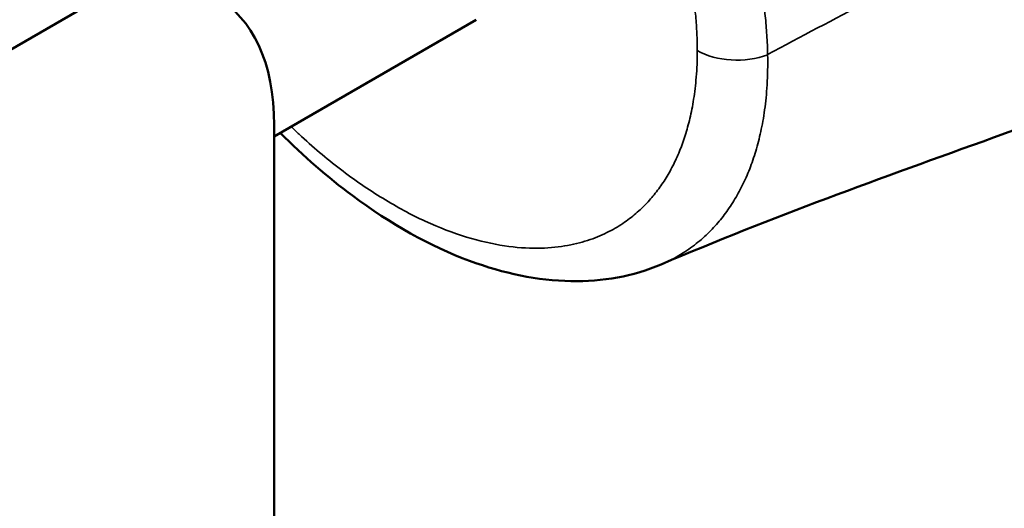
# Model space of a CAD drawing. Header units: millimetres. Extents: x 0 to 594, y 0 to 420.
# Tile 6 of 23: x 518.23 to 535.88, y 65.71 to 74.47. Entities that reach past the tile are written whole.
import ezdxf

# ---------------------------------------------------------------- set-up
doc = ezdxf.new("R2010")
doc.units = ezdxf.units.MM
doc.header["$LTSCALE"] = 2
doc.layers.add('Visible (ISO)', color=7, linetype='Continuous', lineweight=50)
doc.layers.add('Visible Narrow (ISO)', color=7, linetype='Continuous', lineweight=35)

msp = doc.modelspace()

# ---------------------------------------------------------------- linework, layer by layer
at = {"layer": 'Visible (ISO)'}
for p, q in [((506.471, 67.238), (519.257, 74.62)), ((522.792, 72.381), (526.414, 74.471)), ((522.792, 72.579), (522.792, 41.552))]:
    msp.add_line(p, q, dxfattribs=at)
msp.add_ellipse((519.257, 70.538), major_axis=(2.5, 4.33), ratio=0.57735, start_param=5.497787, end_param=7.068583, dxfattribs=at)
for points, knots in [([(566.001, 94.76), (566.001, 93.687), (565.838, 92.523), (565.175, 90.438), (564.719, 89.486), (563.651, 87.757), (563.057, 86.964), (561.637, 85.255), (560.788, 84.359), (558.246, 81.932), (556.41, 80.49), (553.131, 78.683), (551.76, 78.116), (549.393, 77.308), (548.41, 77.019), (546.524, 76.392), (545.539, 76.042), (541.652, 74.614), (538.688, 73.438), (533.669, 71.633), (531.716, 70.934), (529.729, 70.086)], [0, 0, 0, 0, 0.36327, 0.36327, 0.680504, 0.680504, 0.974046, 0.974046, 1.353882, 1.353882, 2.060051, 2.060051, 2.498862, 2.498862, 2.87322, 2.87322, 3.267976, 3.267976, 4.45231, 4.45231, 5.247447, 5.247447, 5.247447, 5.247447]), ([(529.729, 70.086), (529.228, 69.872), (528.673, 69.775), (527.517, 69.796), (526.902, 69.924), (525.588, 70.412), (524.875, 70.812), (523.752, 71.647), (523.317, 72.025), (522.901, 72.444)], [0, 0, 0, 0, 0.2321008, 0.2321008, 0.4771855, 0.4771855, 0.7625507, 0.7625507, 0.9478008, 0.9478008, 0.9478008, 0.9478008])]:
    msp.add_open_spline(points, degree=3, knots=knots, dxfattribs=at)
at = {"layer": 'Visible Narrow (ISO)'}
msp.add_ellipse((531.082, 74.325), major_axis=(1, 0), ratio=0.577319, start_param=3.926964, end_param=5.300232, dxfattribs=at)
for points, knots in [([(566.001, 94.76), (566.001, 94.646), (565.927, 94.525), (565.776, 94.4), (565.432, 94.118), (564.694, 93.824), (563.644, 92.964), (562.743, 92.228), (561.614, 91.075), (560.446, 90.092), (559.269, 89.102), (558.053, 88.283), (556.715, 87.528), (555.334, 86.749), (553.823, 86.037), (552.344, 85.333), (550.867, 84.629), (549.422, 83.933), (548.01, 83.117), (546.575, 82.289), (545.174, 81.338), (543.746, 80.451), (542.344, 79.58), (540.915, 78.769), (539.482, 77.989), (538.063, 77.217), (536.641, 76.475), (535.218, 75.732), (534.023, 75.109), (532.828, 74.486), (531.636, 73.845)], [0.1374957, 0.1374957, 0.1374957, 0.1374957, 0.182957, 0.182957, 0.182957, 0.2862952, 0.2862952, 0.2862952, 0.3748498, 0.3748498, 0.3748498, 0.4640566, 0.4640566, 0.4640566, 0.5561033, 0.5561033, 0.5561033, 0.6480442, 0.6480442, 0.6480442, 0.7414635, 0.7414635, 0.7414635, 0.8331203, 0.8331203, 0.8331203, 0.9238269, 0.9238269, 0.9238269, 1, 1, 1, 1]), ([(531.636, 73.845), (531.634, 73.962), (531.629, 74.081), (531.621, 74.197), (531.614, 74.313), (531.605, 74.426), (531.593, 74.541), (531.581, 74.656), (531.567, 74.772), (531.55, 74.89), (531.534, 75.007), (531.515, 75.125), (531.494, 75.244), (531.473, 75.363), (531.449, 75.483), (531.424, 75.604), (531.398, 75.724), (531.37, 75.846), (531.34, 75.968), (531.31, 76.089), (531.278, 76.212), (531.243, 76.334), (531.209, 76.457), (531.172, 76.58), (531.133, 76.704), (531.094, 76.829), (531.052, 76.954), (531.007, 77.083), (530.962, 77.211), (530.915, 77.341), (530.864, 77.473), (530.813, 77.605), (530.759, 77.739), (530.702, 77.874), (530.646, 78.009), (530.586, 78.146), (530.523, 78.283), (530.46, 78.42), (530.395, 78.557), (530.326, 78.695), (530.258, 78.833), (530.186, 78.971), (530.109, 79.114), (530.032, 79.256), (529.951, 79.403), (529.861, 79.557), (529.771, 79.711), (529.672, 79.873), (529.566, 80.041)], [0, 0, 0, 0, 0.0625, 0.0625, 0.0625, 0.125, 0.125, 0.125, 0.1875, 0.1875, 0.1875, 0.25, 0.25, 0.25, 0.3125, 0.3125, 0.3125, 0.375, 0.375, 0.375, 0.4375, 0.4375, 0.4375, 0.5, 0.5, 0.5, 0.5625, 0.5625, 0.5625, 0.625, 0.625, 0.625, 0.6875, 0.6875, 0.6875, 0.75, 0.75, 0.75, 0.8125, 0.8125, 0.8125, 0.875, 0.875, 0.875, 0.9375, 0.9375, 0.9375, 1, 1, 1, 1]), ([(530.375, 73.917), (530.375, 74.022), (530.372, 74.126), (530.367, 74.228), (530.363, 74.331), (530.356, 74.43), (530.347, 74.532), (530.338, 74.633), (530.327, 74.736), (530.314, 74.84), (530.301, 74.943), (530.286, 75.047), (530.269, 75.152), (530.251, 75.258), (530.232, 75.363), (530.211, 75.47), (530.189, 75.576), (530.166, 75.683), (530.14, 75.79), (530.115, 75.898), (530.087, 76.005), (530.057, 76.113), (530.028, 76.221), (529.996, 76.329), (529.962, 76.439), (529.928, 76.549), (529.892, 76.66), (529.853, 76.772), (529.814, 76.885), (529.772, 76.999), (529.728, 77.115), (529.684, 77.231), (529.636, 77.349), (529.586, 77.468), (529.536, 77.586), (529.483, 77.706), (529.428, 77.827), (529.373, 77.947), (529.315, 78.067), (529.254, 78.188), (529.193, 78.309), (529.13, 78.43), (529.062, 78.555), (528.994, 78.68), (528.921, 78.808), (528.84, 78.943), (528.76, 79.077), (528.673, 79.219), (528.577, 79.365)], [0, 0, 0, 0, 0.0625, 0.0625, 0.0625, 0.125, 0.125, 0.125, 0.1875, 0.1875, 0.1875, 0.25, 0.25, 0.25, 0.3125, 0.3125, 0.3125, 0.375, 0.375, 0.375, 0.4375, 0.4375, 0.4375, 0.5, 0.5, 0.5, 0.5625, 0.5625, 0.5625, 0.625, 0.625, 0.625, 0.6875, 0.6875, 0.6875, 0.75, 0.75, 0.75, 0.8125, 0.8125, 0.8125, 0.875, 0.875, 0.875, 0.9375, 0.9375, 0.9375, 1, 1, 1, 1]), ([(523.093, 72.554), (523.141, 72.508), (523.189, 72.462), (523.238, 72.417), (523.479, 72.194), (523.727, 71.984), (523.978, 71.792), (524.229, 71.6), (524.483, 71.425), (524.737, 71.27), (524.991, 71.114), (525.246, 70.977), (525.498, 70.861), (525.75, 70.745), (526, 70.649), (526.239, 70.576), (526.478, 70.503), (526.706, 70.452), (526.918, 70.42), (527.129, 70.388), (527.324, 70.375), (527.503, 70.376), (527.683, 70.377), (527.846, 70.392), (527.996, 70.416), (528.146, 70.44), (528.283, 70.474), (528.408, 70.515), (528.534, 70.556), (528.649, 70.603), (528.753, 70.655), (528.858, 70.706), (528.952, 70.761), (529.038, 70.819), (529.124, 70.877), (529.202, 70.936), (529.273, 70.997), (529.344, 71.058), (529.41, 71.121), (529.471, 71.185), (529.532, 71.25), (529.588, 71.317), (529.643, 71.387), (529.697, 71.458), (529.749, 71.531), (529.798, 71.609), (529.846, 71.686), (529.893, 71.768), (529.936, 71.852), (529.979, 71.936), (530.019, 72.023), (530.056, 72.114), (530.093, 72.205), (530.127, 72.299), (530.158, 72.397), (530.189, 72.495), (530.217, 72.596), (530.243, 72.703), (530.268, 72.81), (530.29, 72.924), (530.309, 73.046), (530.329, 73.168), (530.345, 73.3), (530.356, 73.444), (530.368, 73.588), (530.375, 73.746), (530.375, 73.917)], [0.4269296, 0.4269296, 0.4269296, 0.4269296, 0.4324324, 0.4324324, 0.4324324, 0.4594595, 0.4594595, 0.4594595, 0.4864865, 0.4864865, 0.4864865, 0.5135135, 0.5135135, 0.5135135, 0.5405405, 0.5405405, 0.5405405, 0.5675676, 0.5675676, 0.5675676, 0.5945946, 0.5945946, 0.5945946, 0.6216216, 0.6216216, 0.6216216, 0.6486486, 0.6486486, 0.6486486, 0.6756757, 0.6756757, 0.6756757, 0.7027027, 0.7027027, 0.7027027, 0.7297297, 0.7297297, 0.7297297, 0.7567568, 0.7567568, 0.7567568, 0.7837838, 0.7837838, 0.7837838, 0.8108108, 0.8108108, 0.8108108, 0.8378378, 0.8378378, 0.8378378, 0.8648649, 0.8648649, 0.8648649, 0.8918919, 0.8918919, 0.8918919, 0.9189189, 0.9189189, 0.9189189, 0.9459459, 0.9459459, 0.9459459, 0.972973, 0.972973, 0.972973, 1, 1, 1, 1]), ([(529.729, 70.086), (529.777, 70.107), (529.823, 70.128), (529.868, 70.15), (529.985, 70.208), (530.09, 70.27), (530.186, 70.334), (530.282, 70.399), (530.369, 70.466), (530.448, 70.535), (530.528, 70.603), (530.6, 70.674), (530.668, 70.747), (530.736, 70.82), (530.799, 70.895), (530.859, 70.975), (530.919, 71.054), (530.976, 71.138), (531.03, 71.225), (531.084, 71.313), (531.135, 71.405), (531.182, 71.5), (531.23, 71.596), (531.273, 71.695), (531.314, 71.797), (531.354, 71.9), (531.391, 72.007), (531.424, 72.118), (531.457, 72.229), (531.487, 72.344), (531.513, 72.466), (531.54, 72.587), (531.563, 72.716), (531.582, 72.855), (531.601, 72.994), (531.616, 73.143), (531.626, 73.307), (531.636, 73.471), (531.64, 73.65), (531.636, 73.845)], [0.6653813, 0.6653813, 0.6653813, 0.6653813, 0.6756757, 0.6756757, 0.6756757, 0.7027027, 0.7027027, 0.7027027, 0.7297297, 0.7297297, 0.7297297, 0.7567568, 0.7567568, 0.7567568, 0.7837838, 0.7837838, 0.7837838, 0.8108108, 0.8108108, 0.8108108, 0.8378378, 0.8378378, 0.8378378, 0.8648649, 0.8648649, 0.8648649, 0.8918919, 0.8918919, 0.8918919, 0.9189189, 0.9189189, 0.9189189, 0.9459459, 0.9459459, 0.9459459, 0.972973, 0.972973, 0.972973, 1, 1, 1, 1])]:
    msp.add_open_spline(points, degree=3, knots=knots, dxfattribs=at)

doc.saveas('drawing.dxf')
